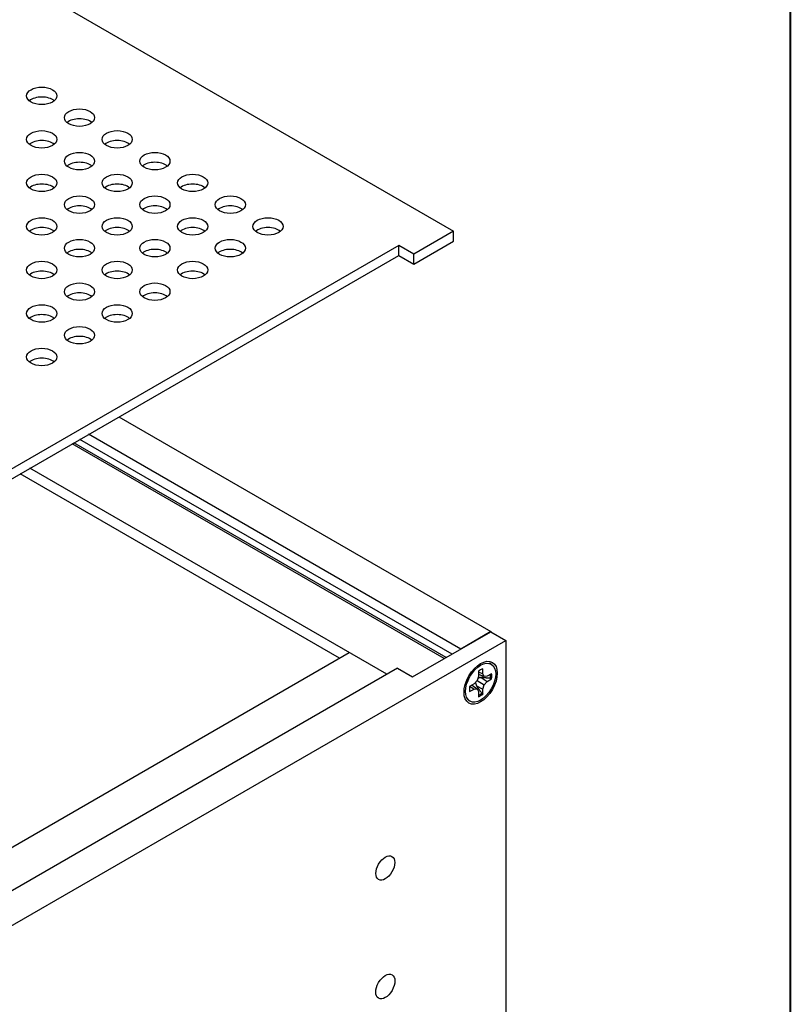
# Model space of a CAD drawing. Header units: millimetres. Extents: x 64 to 1798, y 64 to 1382.
# Tile 72 of 76: x 1707 to 1798, y 1099 to 1216. Entities that reach past the tile are written whole.
import ezdxf

# ---------------------------------------------------------------- set-up
doc = ezdxf.new("R2010")
doc.units = ezdxf.units.MM
doc.header["$LTSCALE"] = 6.666667
doc.layers.add('Border (ANSI)', color=7, linetype='Continuous', lineweight=40)
doc.layers.add('Visible (ANSI)', color=7, linetype='Continuous', lineweight=25)

# ---------------------------------------------------------------- blocks, each defined once
blk = doc.blocks.new('Borders Default Border')
at = {"layer": 'Border (ANSI)', "flags": 128}
blk.add_lwpolyline([(9.652, 9.652), (9.652, 206.248), (269.748, 206.248), (269.748, 9.652), (9.652, 9.652)], dxfattribs=at)

msp = doc.modelspace()

# ---------------------------------------------------------------- linework, layer by layer
at = {"layer": 'Visible (ANSI)'}
for p, q in [((1524.152, 1326.2245), (1758.2277, 1191.0808)), ((1758.2277, 1191.0808), (1753.4862, 1188.3432)), ((1758.2277, 1189.9028), (1758.2277, 1191.0808)), ((1751.6901, 1189.3802), (1453.1002, 1016.9892)), ((1753.4862, 1188.3432), (1751.6901, 1189.3802)), ((1751.6901, 1188.2022), (1751.6901, 1189.3802)), ((1753.4862, 1187.1652), (1758.2277, 1189.9028)), ((1454.1203, 1016.4002), (1751.6901, 1188.2022)), ((1751.6901, 1188.2022), (1753.4862, 1187.1652)), ((1753.4862, 1187.1652), (1753.4862, 1188.3432)), ((1718.3569, 1168.9573), (1762.6647, 1143.3761)), ((1758.0454, 1140.7006), (1713.7302, 1166.286)), ((1759.0726, 1141.3022), (1714.7648, 1166.8834)), ((1757.1115, 1140.1614), (1712.7962, 1165.7468)), ((1757.327, 1140.2858), (1713.0118, 1165.8712)), ((1750.2865, 1138.2949), (1707.7673, 1162.8433)), ((1744.6398, 1140.2277), (1706.6178, 1162.1797)), ((1753.3309, 1137.9787), (1762.6647, 1143.3676)), ((1762.6647, 1143.3761), (1759.0726, 1141.3022)), ((1762.6647, 1143.3761), (1762.6647, 1143.3676)), ((1762.6647, 1143.3676), (1764.4608, 1142.3306)), ((1448.3671, 959.8338), (1764.4608, 1142.3306)), ((1759.0726, 1141.3022), (1759.0726, 1141.2937)), ((1764.4608, 1142.3306), (1764.4608, 1055.7245)), ((1699.6332, 1114.2431), (1745.7819, 1140.887)), ((1751.5349, 1139.0156), (1454.1088, 967.2966)), ((1751.5349, 1139.0156), (1753.3309, 1137.9787)), ((1761.7107, 1138.3597), (1761.7107, 1138.9613)), ((1762.7134, 1139.4949), (1762.5019, 1139.617)), ((1761.1762, 1138.0511), (1761.0236, 1137.5376)), ((1761.1762, 1138.6527), (1761.1762, 1138.0511)), ((1761.1762, 1138.6087), (1761.7107, 1138.3597)), ((1761.1762, 1138.3195), (1761.8633, 1138.0224)), ((1761.5161, 1137.9117), (1762.2317, 1137.4417)), ((1761.8633, 1138.0224), (1761.7107, 1138.3597)), ((1762.2317, 1138.0589), (1761.8633, 1138.0224)), ((1762.7527, 1138.3597), (1762.2317, 1138.0589)), ((1760.6552, 1137.1487), (1760.1342, 1136.8479)), ((1760.1722, 1136.8698), (1760.6552, 1136.5315)), ((1760.4227, 1137.0145), (1761.0236, 1136.568)), ((1761.0236, 1137.5376), (1760.6552, 1137.1487)), ((1760.9458, 1136.9239), (1761.7107, 1136.5393)), ((1761.0236, 1137.5376), (1761.8633, 1137.0528)), ((1761.7107, 1136.5393), (1761.8633, 1137.0528)), ((1761.8633, 1137.0528), (1762.2317, 1137.4417)), ((1762.2317, 1137.4417), (1762.7527, 1137.7425)), ((1760.1342, 1136.2307), (1760.6552, 1136.5315)), ((1760.6552, 1136.5315), (1761.0236, 1136.568)), ((1761.0236, 1136.568), (1761.1762, 1136.2307)), ((1761.1762, 1136.2307), (1761.1762, 1135.6291)), ((1761.7107, 1135.9377), (1761.7107, 1136.5393)), ((1760.1734, 1135.0955), (1759.9619, 1135.2176))]:
    msp.add_line(p, q, dxfattribs=at)
for centre, major_axis in [((1709.1812, 1207.2033), (-1.7983, 0)), ((1713.6713, 1204.6109), (-1.7983, 0)), ((1709.1812, 1202.0185), (-1.7983, 0)), ((1718.1614, 1202.0185), (-1.7983, 0)), ((1713.6713, 1199.4261), (-1.7983, 0)), ((1722.6515, 1199.4261), (-1.7983, 0)), ((1709.1812, 1196.8338), (-1.7983, 0)), ((1718.1614, 1196.8338), (-1.7983, 0)), ((1727.1417, 1196.8338), (-1.7983, 0)), ((1713.6713, 1194.2414), (-1.7983, 0)), ((1722.6515, 1194.2414), (-1.7983, 0)), ((1731.6318, 1194.2414), (-1.7983, 0)), ((1709.1812, 1191.649), (-1.7983, 0)), ((1718.1614, 1191.649), (-1.7983, 0)), ((1727.1417, 1191.649), (-1.7983, 0)), ((1736.1219, 1191.649), (-1.7983, 0)), ((1713.6713, 1189.0566), (-1.7983, 0)), ((1722.6515, 1189.0566), (-1.7983, 0)), ((1731.6318, 1189.0566), (-1.7983, 0)), ((1709.1812, 1186.4642), (-1.7983, 0)), ((1718.1614, 1186.4642), (-1.7983, 0)), ((1727.1417, 1186.4642), (-1.7983, 0)), ((1713.6713, 1183.8719), (-1.7983, 0)), ((1722.6515, 1183.8719), (-1.7983, 0)), ((1709.1812, 1181.2795), (-1.7983, 0)), ((1718.1614, 1181.2795), (-1.7983, 0)), ((1713.6713, 1178.6871), (-1.7983, 0)), ((1709.1812, 1176.0947), (-1.7983, 0)), ((1761.4434, 1137.2952), (-1.4, -2.4249)), ((1761.4434, 1137.2952), (1.27, 2.1997)), ((1750.0924, 1115.2206), (-0.7924, -1.3725)), ((1750.0924, 1101.1015), (-0.8077, -1.399))]:
    msp.add_ellipse(centre, major_axis=major_axis, ratio=0.57735027, dxfattribs=at)
for centre, major_axis, start_param, end_param in [((1709.1812, 1206.0253), (-1.7983, 0), 3.744796, 5.67998196), ((1713.6713, 1203.4329), (-1.7983, 0), 3.744796, 5.67998196), ((1709.1812, 1200.8405), (-1.7983, 0), 3.744796, 5.67998196), ((1718.1614, 1200.8405), (-1.7983, 0), 3.744796, 5.67998196), ((1713.6713, 1198.2482), (-1.7983, 0), 3.744796, 5.67998196), ((1722.6515, 1198.2482), (-1.7983, 0), 3.744796, 5.67998196), ((1709.1812, 1195.6558), (-1.7983, 0), 3.744796, 5.67998196), ((1718.1614, 1195.6558), (-1.7983, 0), 3.744796, 5.67998196), ((1727.1417, 1195.6558), (-1.7983, 0), 3.744796, 5.67998196), ((1713.6713, 1193.0634), (-1.7983, 0), 3.744796, 5.67998196), ((1722.6515, 1193.0634), (-1.7983, 0), 3.744796, 5.67998196), ((1731.6318, 1193.0634), (-1.7983, 0), 3.744796, 5.67998196), ((1709.1812, 1190.471), (-1.7983, 0), 3.744796, 5.67998196), ((1718.1614, 1190.471), (-1.7983, 0), 3.744796, 5.67998196), ((1727.1417, 1190.471), (-1.7983, 0), 3.744796, 5.67998196), ((1736.1219, 1190.471), (-1.7983, 0), 3.744796, 5.67998196), ((1713.6713, 1187.8786), (-1.7983, 0), 3.744796, 5.67998196), ((1722.6515, 1187.8786), (-1.7983, 0), 3.744796, 5.67998196), ((1731.6318, 1187.8786), (-1.7983, 0), 3.744796, 5.67998196), ((1709.1812, 1185.2863), (-1.7983, 0), 3.744796, 5.67998196), ((1718.1614, 1185.2863), (-1.7983, 0), 3.744796, 5.67998196), ((1727.1417, 1185.2863), (-1.7983, 0), 3.744796, 5.67998196), ((1713.6713, 1182.6939), (-1.7983, 0), 3.744796, 5.67998196), ((1722.6515, 1182.6939), (-1.7983, 0), 3.744796, 5.67998196), ((1709.1812, 1180.1015), (-1.7983, 0), 3.744796, 5.67998196), ((1718.1614, 1180.1015), (-1.7983, 0), 3.744796, 5.67998196), ((1713.6713, 1177.5091), (-1.7983, 0), 3.744796, 5.67998196), ((1709.1812, 1174.9168), (-1.7983, 0), 3.744796, 5.67998196), ((1761.4434, 1137.2952), (-0.9449, -1.6366), 3.7256329, 4.12834874), ((1761.3138, 1137.37), (-0.9203, -1.594), 2.15828086, 2.46214233), ((1761.4434, 1137.2952), (0.9449, 1.6366), 5.29642922, 5.69914506), ((1761.4434, 1137.2952), (-0.9449, -1.6366), 5.29642922, 5.69914506), ((1761.3138, 1137.37), (-0.9203, -1.594), 0.67945032, 0.98331179), ((1761.4434, 1137.2952), (0.9449, 1.6366), 3.7256329, 4.12834874)]:
    msp.add_ellipse(centre, major_axis=major_axis, ratio=0.57735027, start_param=start_param, end_param=end_param, dxfattribs=at)
for points, weights in [([(1761.5161, 1137.9117), (1761.2792, 1137.8699), (1761.1101, 1137.8286)], [1.94130552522, 2.1302022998, 2.27613472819]), ([(1762.5899, 1137.8113), (1761.9231, 1137.8743), (1761.5161, 1137.9117)], [1.4271402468, 1.82770425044, 2.20386083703]), ([(1762.5899, 1137.8113), (1762.6703, 1137.7773), (1762.7527, 1137.7425)], [1.00831318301, 1.00790517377, 1.00733490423]), ([(1760.8148, 1137.3172), (1760.8636, 1137.1501), (1760.9458, 1136.9239)], [2.27613472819, 2.1302022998, 1.94130552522]), ([(1760.9458, 1136.9239), (1761.1818, 1136.5902), (1761.5697, 1136.0442)], [2.20386083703, 1.82770425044, 1.4271402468]), ([(1761.5697, 1136.0442), (1761.6393, 1135.9916), (1761.7107, 1135.9377)], [1.00831318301, 1.00790517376, 1.00733490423])]:
    msp.add_rational_spline(points, weights, degree=2, dxfattribs=at)

# ---------------------------------------------------------------- block references
at = {"xscale": 6.666666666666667, "yscale": 6.666666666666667, "zscale": 6.666666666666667}
msp.add_blockref('Borders Default Border', (0, 0), dxfattribs=at)

doc.saveas('drawing.dxf')
